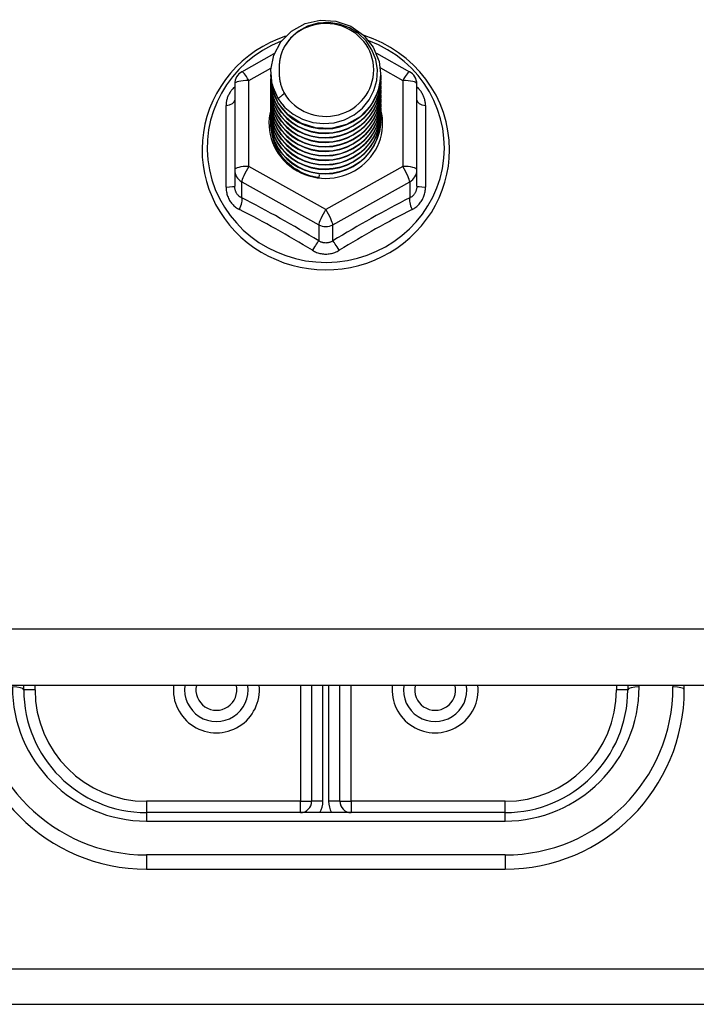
# Model space of a CAD drawing. Header units: inches. Extents: x 56.1 to 140.1, y 34.7 to 67.
# Tile 21 of 60: x 80.7 to 82.6, y 40.1 to 42.9. Entities that reach past the tile are written whole.
import ezdxf

# ---------------------------------------------------------------- set-up
doc = ezdxf.new("R2010")
doc.units = ezdxf.units.IN
doc.header["$MEASUREMENT"] = 0
doc.layers.add('Visible Edges(ANSI)', color=7, linetype='Continuous', lineweight=25)
doc.layers.add('Visible Tangent Edges(ANSI)', color=7, linetype='Continuous', lineweight=25)

msp = doc.modelspace()

# ---------------------------------------------------------------- linework, layer by layer
at = {"layer": 'Visible Edges(ANSI)'}
for p, q in [((81.329, 42.7179), (81.4191, 42.7682)), ((81.704, 42.7696), (81.7966, 42.7179)), ((81.4093, 42.7163), (81.4093, 42.7167)), ((81.4093, 42.7037), (81.4093, 42.7042)), ((81.4093, 42.6912), (81.4093, 42.6916)), ((81.7163, 42.71), (81.7163, 42.7104)), ((81.7163, 42.6975), (81.7163, 42.6979)), ((81.3089, 42.6836), (81.3089, 42.444)), ((81.4093, 42.6787), (81.4093, 42.6791)), ((81.4093, 42.6661), (81.4093, 42.6665)), ((81.7163, 42.6849), (81.7163, 42.6853)), ((81.7163, 42.6724), (81.7163, 42.6728)), ((81.7163, 42.6599), (81.7163, 42.6603)), ((81.8167, 42.444), (81.8167, 42.6836)), ((81.4093, 42.6536), (81.4093, 42.654)), ((81.4093, 42.6411), (81.4093, 42.6415)), ((81.7163, 42.6473), (81.7163, 42.6477)), ((81.7163, 42.6348), (81.7163, 42.6352)), ((81.4093, 42.6285), (81.4093, 42.6289)), ((81.4093, 42.616), (81.4093, 42.6164)), ((81.4093, 42.6034), (81.4093, 42.6038)), ((81.7163, 42.6222), (81.7163, 42.6227)), ((81.7163, 42.6097), (81.7163, 42.6101)), ((81.4093, 42.5909), (81.4093, 42.5913)), ((81.4093, 42.5784), (81.4093, 42.5788)), ((81.7163, 42.5972), (81.7163, 42.5976)), ((81.7163, 42.5846), (81.7163, 42.585)), ((81.3089, 42.444), (81.3089, 42.3992)), ((81.8167, 42.3992), (81.8167, 42.444)), ((81.5444, 42.43), (81.5431, 42.4225)), ((97.1967, 41.0071), (75.5628, 41.0071)), ((80.7203, 40.9948), (80.7203, 41.0071)), ((81.5234, 41.0071), (81.5234, 40.6838)), ((81.6022, 40.6838), (81.6022, 41.0071)), ((82.4053, 41.0071), (82.4053, 40.9948)), ((82.5628, 40.9948), (82.5628, 41.0071)), ((82.0628, 40.6523), (81.0628, 40.6523)), ((81.0628, 40.4948), (82.0628, 40.4948)), ((80.1878, 40.1179), (82.9378, 40.1179))]:
    msp.add_line(p, q, dxfattribs=at)
at = {"layer": 'Visible Edges(ANSI)', "flags": 128}
for points in [[(81.4302, 42.643), (81.4137, 42.6815), (81.4094, 42.723), (81.4175, 42.764), (81.4373, 42.801), (81.4673, 42.8312), (81.5051, 42.8519), (81.5475, 42.8615), (81.5911, 42.8591), (81.6325, 42.8449), (81.6682, 42.82), (81.6954, 42.7864), (81.7118, 42.7467), (81.7162, 42.7041), (81.7082, 42.662), (81.6884, 42.6237), (81.6584, 42.5924), (81.6207, 42.5705), (81.5783, 42.5598), (81.5346, 42.561), (81.4932, 42.574), (81.4575, 42.5977), (81.4303, 42.6302), (81.4138, 42.6688), (81.4094, 42.7102)], [(81.4488, 42.6183), (81.4715, 42.5995), (81.4977, 42.5853), (81.5263, 42.5764), (81.5561, 42.5732), (81.5861, 42.5758), (81.615, 42.5841), (81.6416, 42.5979), (81.6648, 42.6166), (81.6836, 42.6394), (81.6972, 42.6656), (81.7051, 42.6938), (81.7068, 42.723), (81.7022, 42.7519), (81.6916, 42.7793), (81.6753, 42.8039), (81.654, 42.8246), (81.6288, 42.8405), (81.6006, 42.8508), (81.5709, 42.8551), (81.541, 42.853), (81.5123, 42.8447), (81.4863, 42.8306), (81.4641, 42.8112), (81.447, 42.7876)], [(81.4509, 42.8168), (81.4288, 42.8087), (81.4074, 42.7991), (81.3868, 42.7881), (81.3669, 42.7758), (81.3479, 42.7622), (81.3299, 42.7473), (81.3131, 42.7313), (81.2973, 42.7142), (81.2829, 42.6961), (81.2697, 42.677), (81.2579, 42.6571), (81.2475, 42.6365), (81.2387, 42.6152), (81.2313, 42.5934), (81.2255, 42.5712), (81.2213, 42.5486), (81.2187, 42.5258), (81.2177, 42.5028), (81.2183, 42.4798), (81.2205, 42.457), (81.2244, 42.4343), (81.2299, 42.412), (81.2369, 42.3901), (81.2455, 42.3687), (81.2555, 42.3479), (81.267, 42.3279), (81.2799, 42.3086), (81.2941, 42.2903), (81.3095, 42.273), (81.3261, 42.2567), (81.3439, 42.2416), (81.3626, 42.2277), (81.3823, 42.215), (81.4028, 42.2038), (81.4241, 42.1939), (81.446, 42.1854), (81.4684, 42.1784), (81.4913, 42.1729), (81.5145, 42.1689), (81.538, 42.1665), (81.5615, 42.1656), (81.5851, 42.1663), (81.6085, 42.1686), (81.6317, 42.1724), (81.6547, 42.1777), (81.6772, 42.1845), (81.6991, 42.1929), (81.7205, 42.2026), (81.7411, 42.2137), (81.7609, 42.2262), (81.7797, 42.24), (81.7976, 42.255), (81.8143, 42.2711), (81.8299, 42.2883), (81.8442, 42.3066), (81.8573, 42.3257), (81.8689, 42.3457), (81.8791, 42.3664), (81.8878, 42.3877), (81.895, 42.4096), (81.9007, 42.4319), (81.9047, 42.4545), (81.9071, 42.4773), (81.908, 42.5003)], [(81.908, 42.5003), (81.9069, 42.5266), (81.9037, 42.5527), (81.8984, 42.5785), (81.891, 42.6038), (81.8816, 42.6284), (81.8703, 42.6523), (81.857, 42.6752), (81.842, 42.697), (81.8252, 42.7176), (81.8069, 42.7369), (81.787, 42.7547), (81.7658, 42.7709), (81.7433, 42.7855), (81.7198, 42.7983), (81.6952, 42.8093), (81.6699, 42.8184)], [(81.447, 42.7876), (81.4457, 42.7851), (81.4445, 42.7826), (81.4433, 42.78), (81.4422, 42.7774), (81.4412, 42.7748), (81.4402, 42.7721), (81.4392, 42.7695), (81.4384, 42.7668), (81.4376, 42.7641), (81.4368, 42.7614), (81.4361, 42.7587), (81.4355, 42.7559), (81.435, 42.7532), (81.4345, 42.7504), (81.4341, 42.7476), (81.4337, 42.7448), (81.4334, 42.7421), (81.4331, 42.7393), (81.433, 42.7365), (81.4329, 42.7337), (81.4328, 42.7309), (81.4328, 42.7281), (81.4329, 42.7253), (81.4331, 42.7224)], [(81.4093, 42.7163), (81.4093, 42.7118), (81.4095, 42.7073), (81.4099, 42.7029), (81.4104, 42.6984), (81.411, 42.694), (81.4118, 42.6896), (81.4128, 42.6852), (81.4138, 42.6808), (81.415, 42.6765), (81.4164, 42.6722), (81.4179, 42.668), (81.4195, 42.6638), (81.4212, 42.6596), (81.4231, 42.6555), (81.4251, 42.6515), (81.4273, 42.6475), (81.4295, 42.6436), (81.4319, 42.6397), (81.4344, 42.636), (81.4371, 42.6323), (81.4398, 42.6286), (81.4427, 42.6251), (81.4457, 42.6217), (81.4488, 42.6183)], [(81.4331, 42.7224), (81.4329, 42.7196), (81.4329, 42.7168), (81.4329, 42.714), (81.4329, 42.7112), (81.433, 42.7084), (81.4332, 42.7056), (81.4335, 42.7028), (81.4338, 42.7001), (81.4342, 42.6973), (81.4346, 42.6945), (81.4351, 42.6918), (81.4357, 42.689), (81.4363, 42.6863), (81.437, 42.6835), (81.4378, 42.6808), (81.4386, 42.6781), (81.4395, 42.6755), (81.4404, 42.6728), (81.4414, 42.6702), (81.4425, 42.6675), (81.4436, 42.665), (81.4448, 42.6624), (81.446, 42.6599), (81.4473, 42.6573)], [(81.4093, 42.7037), (81.4106, 42.6846), (81.4145, 42.6658), (81.4209, 42.6477), (81.4298, 42.6306), (81.441, 42.6147), (81.4542, 42.6003), (81.4693, 42.5878), (81.486, 42.5773), (81.504, 42.5689), (81.5231, 42.5629), (81.5428, 42.5594), (81.5628, 42.5584), (81.5828, 42.5599), (81.6025, 42.564), (81.6216, 42.5705), (81.6396, 42.5793), (81.6563, 42.5904), (81.6714, 42.6035), (81.6846, 42.6183), (81.6958, 42.6347), (81.7047, 42.6524), (81.7111, 42.6711), (81.715, 42.6904), (81.7163, 42.71)], [(81.4093, 42.6912), (81.4106, 42.6721), (81.4145, 42.6533), (81.4209, 42.6352), (81.4298, 42.618), (81.441, 42.6021), (81.4542, 42.5878), (81.4693, 42.5752), (81.486, 42.5647), (81.504, 42.5564), (81.5231, 42.5504), (81.5428, 42.5469), (81.5628, 42.5459), (81.5828, 42.5474), (81.6025, 42.5514), (81.6216, 42.558), (81.6396, 42.5668), (81.6563, 42.5779), (81.6714, 42.5909), (81.6846, 42.6058), (81.6958, 42.6222), (81.7047, 42.6399), (81.7111, 42.6585), (81.715, 42.6778), (81.7163, 42.6975)], [(81.7162, 42.704), (81.7157, 42.6838), (81.7124, 42.6638), (81.7064, 42.6445), (81.6978, 42.6261), (81.6868, 42.609), (81.6735, 42.5935), (81.6583, 42.5798), (81.6413, 42.5682), (81.6229, 42.5589), (81.6035, 42.5521), (81.5833, 42.5479), (81.5627, 42.5463), (81.5422, 42.5474), (81.522, 42.5511), (81.5025, 42.5574), (81.4842, 42.5662), (81.4672, 42.5772), (81.452, 42.5904), (81.4387, 42.6054), (81.4277, 42.622), (81.4192, 42.6398), (81.4132, 42.6586), (81.4099, 42.678), (81.4094, 42.6977)], [(81.7162, 42.6914), (81.7157, 42.6712), (81.7124, 42.6513), (81.7064, 42.632), (81.6978, 42.6136), (81.6868, 42.5965), (81.6735, 42.5809), (81.6583, 42.5673), (81.6413, 42.5557), (81.6229, 42.5464), (81.6035, 42.5396), (81.5833, 42.5353), (81.5627, 42.5337), (81.5422, 42.5348), (81.522, 42.5385), (81.5025, 42.5449), (81.4842, 42.5536), (81.4672, 42.5647), (81.452, 42.5778), (81.4387, 42.5928), (81.4277, 42.6094), (81.4192, 42.6273), (81.4132, 42.6461), (81.4099, 42.6655), (81.4094, 42.6851)], [(81.4093, 42.6787), (81.4106, 42.6595), (81.4145, 42.6408), (81.4209, 42.6226), (81.4298, 42.6055), (81.441, 42.5896), (81.4542, 42.5752), (81.4693, 42.5627), (81.486, 42.5522), (81.504, 42.5438), (81.5231, 42.5379), (81.5428, 42.5343), (81.5628, 42.5333), (81.5828, 42.5349), (81.6025, 42.5389), (81.6216, 42.5454), (81.6396, 42.5543), (81.6563, 42.5653), (81.6714, 42.5784), (81.6846, 42.5932), (81.6958, 42.6097), (81.7047, 42.6273), (81.7111, 42.646), (81.715, 42.6653), (81.7163, 42.6849)], [(81.4093, 42.6661), (81.4106, 42.647), (81.4145, 42.6282), (81.4209, 42.6101), (81.4298, 42.5929), (81.441, 42.577), (81.4542, 42.5627), (81.4693, 42.5502), (81.486, 42.5396), (81.504, 42.5313), (81.5231, 42.5253), (81.5428, 42.5218), (81.5628, 42.5208), (81.5828, 42.5223), (81.6025, 42.5264), (81.6216, 42.5329), (81.6396, 42.5417), (81.6563, 42.5528), (81.6714, 42.5658), (81.6846, 42.5807), (81.6958, 42.5971), (81.7047, 42.6148), (81.7111, 42.6334), (81.715, 42.6528), (81.7163, 42.6724)], [(81.4093, 42.6536), (81.4106, 42.6345), (81.4145, 42.6157), (81.4209, 42.5976), (81.4298, 42.5804), (81.441, 42.5645), (81.4542, 42.5502), (81.4693, 42.5376), (81.486, 42.5271), (81.504, 42.5188), (81.5231, 42.5128), (81.5428, 42.5093), (81.5628, 42.5082), (81.5828, 42.5098), (81.6025, 42.5138), (81.6216, 42.5203), (81.6396, 42.5292), (81.6563, 42.5402), (81.6714, 42.5533), (81.6846, 42.5682), (81.6958, 42.5846), (81.7047, 42.6023), (81.7111, 42.6209), (81.715, 42.6402), (81.7163, 42.6599)], [(81.7162, 42.6789), (81.7157, 42.6587), (81.7124, 42.6388), (81.7064, 42.6194), (81.6978, 42.601), (81.6868, 42.5839), (81.6735, 42.5684), (81.6583, 42.5547), (81.6413, 42.5431), (81.6229, 42.5339), (81.6035, 42.527), (81.5833, 42.5228), (81.5627, 42.5212), (81.5422, 42.5223), (81.522, 42.526), (81.5025, 42.5323), (81.4842, 42.5411), (81.4672, 42.5521), (81.452, 42.5653), (81.4387, 42.5803), (81.4277, 42.5969), (81.4192, 42.6147), (81.4132, 42.6335), (81.4099, 42.653), (81.4094, 42.6726)], [(81.7162, 42.6663), (81.7157, 42.6461), (81.7124, 42.6262), (81.7064, 42.6069), (81.6978, 42.5885), (81.6868, 42.5714), (81.6735, 42.5559), (81.6583, 42.5422), (81.6413, 42.5306), (81.6229, 42.5213), (81.6035, 42.5145), (81.5833, 42.5103), (81.5627, 42.5087), (81.5422, 42.5097), (81.522, 42.5135), (81.5025, 42.5198), (81.4842, 42.5285), (81.4672, 42.5396), (81.452, 42.5528), (81.4387, 42.5678), (81.4277, 42.5844), (81.4192, 42.6022), (81.4132, 42.621), (81.4099, 42.6404), (81.4094, 42.6601)], [(81.4093, 42.6411), (81.4106, 42.6219), (81.4145, 42.6031), (81.4209, 42.585), (81.4298, 42.5679), (81.441, 42.552), (81.4542, 42.5376), (81.4693, 42.5251), (81.486, 42.5146), (81.504, 42.5062), (81.5231, 42.5002), (81.5428, 42.4967), (81.5628, 42.4957), (81.5828, 42.4972), (81.6025, 42.5013), (81.6216, 42.5078), (81.6396, 42.5166), (81.6563, 42.5277), (81.6714, 42.5408), (81.6846, 42.5556), (81.6958, 42.572), (81.7047, 42.5897), (81.7111, 42.6084), (81.715, 42.6277), (81.7163, 42.6473)], [(81.4093, 42.6285), (81.4106, 42.6094), (81.4145, 42.5906), (81.4209, 42.5725), (81.4298, 42.5553), (81.441, 42.5394), (81.4542, 42.5251), (81.4693, 42.5125), (81.486, 42.502), (81.504, 42.4937), (81.5231, 42.4877), (81.5428, 42.4842), (81.5628, 42.4832), (81.5828, 42.4847), (81.6025, 42.4888), (81.6216, 42.4953), (81.6396, 42.5041), (81.6563, 42.5152), (81.6714, 42.5282), (81.6846, 42.5431), (81.6958, 42.5595), (81.7047, 42.5772), (81.7111, 42.5958), (81.715, 42.6151), (81.7163, 42.6348)], [(81.7162, 42.6538), (81.7157, 42.6336), (81.7124, 42.6137), (81.7064, 42.5943), (81.6978, 42.576), (81.6868, 42.5589), (81.6735, 42.5433), (81.6583, 42.5296), (81.6413, 42.5181), (81.6229, 42.5088), (81.6035, 42.502), (81.5833, 42.4977), (81.5627, 42.4961), (81.5422, 42.4972), (81.522, 42.5009), (81.5025, 42.5072), (81.4842, 42.516), (81.4672, 42.5271), (81.452, 42.5402), (81.4387, 42.5552), (81.4277, 42.5718), (81.4192, 42.5897), (81.4132, 42.6085), (81.4099, 42.6279), (81.4094, 42.6475)], [(81.7162, 42.6413), (81.7157, 42.6211), (81.7124, 42.6011), (81.7064, 42.5818), (81.6978, 42.5634), (81.6868, 42.5463), (81.6735, 42.5308), (81.6583, 42.5171), (81.6413, 42.5055), (81.6229, 42.4962), (81.6035, 42.4894), (81.5833, 42.4852), (81.5627, 42.4836), (81.5422, 42.4847), (81.522, 42.4884), (81.5025, 42.4947), (81.4842, 42.5035), (81.4672, 42.5145), (81.452, 42.5277), (81.4387, 42.5427), (81.4277, 42.5593), (81.4192, 42.5771), (81.4132, 42.5959), (81.4099, 42.6153), (81.4094, 42.635)], [(81.4473, 42.6573), (81.4466, 42.6567), (81.4459, 42.6561), (81.4452, 42.6555), (81.4444, 42.6549), (81.4437, 42.6543), (81.443, 42.6537), (81.4423, 42.6531), (81.4416, 42.6525), (81.4409, 42.6519), (81.4402, 42.6513), (81.4394, 42.6507), (81.4387, 42.6501), (81.438, 42.6495), (81.4373, 42.6489), (81.4366, 42.6483), (81.4359, 42.6477), (81.4352, 42.6471), (81.4344, 42.6466), (81.4337, 42.646), (81.433, 42.6454), (81.4323, 42.6448), (81.4316, 42.6442), (81.4309, 42.6436), (81.4302, 42.643)], [(81.4093, 42.616), (81.4106, 42.5969), (81.4145, 42.5781), (81.4209, 42.5599), (81.4298, 42.5428), (81.441, 42.5269), (81.4542, 42.5126), (81.4693, 42.5), (81.486, 42.4895), (81.504, 42.4812), (81.5231, 42.4752), (81.5428, 42.4716), (81.5628, 42.4706), (81.5828, 42.4722), (81.6025, 42.4762), (81.6216, 42.4827), (81.6396, 42.4916), (81.6563, 42.5026), (81.6714, 42.5157), (81.6846, 42.5306), (81.6958, 42.547), (81.7047, 42.5646), (81.7111, 42.5833), (81.715, 42.6026), (81.7163, 42.6222)], [(81.4093, 42.6034), (81.4106, 42.5843), (81.4145, 42.5655), (81.4209, 42.5474), (81.4298, 42.5302), (81.441, 42.5144), (81.4542, 42.5), (81.4693, 42.4875), (81.486, 42.4769), (81.504, 42.4686), (81.5231, 42.4626), (81.5428, 42.4591), (81.5628, 42.4581), (81.5828, 42.4596), (81.6025, 42.4637), (81.6216, 42.4702), (81.6396, 42.479), (81.6563, 42.4901), (81.6714, 42.5031), (81.6846, 42.518), (81.6958, 42.5344), (81.7047, 42.5521), (81.7111, 42.5708), (81.715, 42.5901), (81.7163, 42.6097)], [(81.7162, 42.6287), (81.7157, 42.6085), (81.7124, 42.5886), (81.7064, 42.5693), (81.6978, 42.5509), (81.6868, 42.5338), (81.6735, 42.5182), (81.6583, 42.5046), (81.6413, 42.493), (81.6229, 42.4837), (81.6035, 42.4769), (81.5833, 42.4726), (81.5627, 42.471), (81.5422, 42.4721), (81.522, 42.4759), (81.5025, 42.4822), (81.4842, 42.4909), (81.4672, 42.502), (81.452, 42.5151), (81.4387, 42.5302), (81.4277, 42.5467), (81.4192, 42.5646), (81.4132, 42.5834), (81.4099, 42.6028), (81.4094, 42.6224)], [(81.7162, 42.6162), (81.7157, 42.596), (81.7124, 42.5761), (81.7064, 42.5567), (81.6978, 42.5383), (81.6868, 42.5212), (81.6735, 42.5057), (81.6583, 42.492), (81.6413, 42.4805), (81.6229, 42.4712), (81.6035, 42.4643), (81.5833, 42.4601), (81.5627, 42.4585), (81.5422, 42.4596), (81.522, 42.4633), (81.5025, 42.4696), (81.4842, 42.4784), (81.4672, 42.4895), (81.452, 42.5026), (81.4387, 42.5176), (81.4277, 42.5342), (81.4192, 42.5521), (81.4132, 42.5709), (81.4099, 42.5903), (81.4094, 42.6099)], [(81.7162, 42.6036), (81.7157, 42.5835), (81.7124, 42.5635), (81.7064, 42.5442), (81.6978, 42.5258), (81.6868, 42.5087), (81.6735, 42.4932), (81.6583, 42.4795), (81.6413, 42.4679), (81.6229, 42.4586), (81.6035, 42.4518), (81.5833, 42.4476), (81.5627, 42.446), (81.5422, 42.447), (81.522, 42.4508), (81.5025, 42.4571), (81.4842, 42.4659), (81.4672, 42.4769), (81.452, 42.4901), (81.4387, 42.5051), (81.4277, 42.5217), (81.4192, 42.5395), (81.4132, 42.5583), (81.4099, 42.5777), (81.4094, 42.5974)], [(81.4093, 42.5909), (81.4106, 42.5718), (81.4145, 42.553), (81.4209, 42.5349), (81.4298, 42.5177), (81.441, 42.5018), (81.4542, 42.4875), (81.4693, 42.4749), (81.486, 42.4644), (81.504, 42.4561), (81.5231, 42.4501), (81.5428, 42.4466), (81.5628, 42.4456), (81.5828, 42.4471), (81.6025, 42.4511), (81.6216, 42.4576), (81.6396, 42.4665), (81.6563, 42.4775), (81.6714, 42.4906), (81.6846, 42.5055), (81.6958, 42.5219), (81.7047, 42.5396), (81.7111, 42.5582), (81.715, 42.5775), (81.7163, 42.5972)], [(81.4093, 42.5784), (81.4106, 42.5592), (81.4145, 42.5405), (81.4209, 42.5223), (81.4298, 42.5052), (81.441, 42.4893), (81.4542, 42.4749), (81.4693, 42.4624), (81.486, 42.4519), (81.504, 42.4435), (81.5231, 42.4376), (81.5428, 42.434), (81.5628, 42.433), (81.5828, 42.4345), (81.6025, 42.4386), (81.6216, 42.4451), (81.6396, 42.454), (81.6563, 42.465), (81.6714, 42.4781), (81.6846, 42.4929), (81.6958, 42.5093), (81.7047, 42.527), (81.7111, 42.5457), (81.715, 42.565), (81.7163, 42.5846)], [(81.7162, 42.5911), (81.7157, 42.5709), (81.7124, 42.551), (81.7064, 42.5316), (81.6978, 42.5133), (81.6868, 42.4962), (81.6735, 42.4806), (81.6583, 42.467), (81.6413, 42.4554), (81.6229, 42.4461), (81.6035, 42.4393), (81.5833, 42.435), (81.5627, 42.4334), (81.5422, 42.4345), (81.522, 42.4382), (81.5025, 42.4445), (81.4842, 42.4533), (81.4672, 42.4644), (81.452, 42.4775), (81.4387, 42.4925), (81.4277, 42.5091), (81.4192, 42.527), (81.4132, 42.5458), (81.4099, 42.5652), (81.4094, 42.5848)], [(81.7162, 42.5786), (81.7162, 42.5785), (81.7162, 42.5784), (81.7162, 42.5783), (81.7162, 42.5782), (81.7162, 42.5781), (81.7162, 42.578), (81.7162, 42.5779), (81.7162, 42.5778), (81.7162, 42.5777), (81.7163, 42.5776), (81.7163, 42.5775), (81.7163, 42.5774), (81.7163, 42.5773), (81.7163, 42.5772), (81.7163, 42.5771), (81.7163, 42.5771), (81.7163, 42.577), (81.7163, 42.5769), (81.7163, 42.5768), (81.7163, 42.5767), (81.7163, 42.5766), (81.7163, 42.5765), (81.7163, 42.5764), (81.7163, 42.5763)], [(81.5431, 42.4225), (81.5348, 42.4239), (81.5267, 42.4257), (81.5187, 42.4279), (81.5108, 42.4305), (81.5031, 42.4335), (81.4955, 42.4369), (81.4882, 42.4407), (81.481, 42.4449), (81.4741, 42.4494), (81.4675, 42.4543), (81.4612, 42.4595), (81.4552, 42.4651), (81.4495, 42.4709), (81.4441, 42.4771), (81.4391, 42.4835), (81.4345, 42.4902), (81.4302, 42.4971), (81.4264, 42.5042), (81.4229, 42.5115), (81.4199, 42.5189), (81.4173, 42.5266), (81.4151, 42.5343), (81.4134, 42.5422), (81.4121, 42.5501)]]:
    msp.add_lwpolyline(points, dxfattribs=at)
at = {"layer": 'Visible Edges(ANSI)'}
for centre, radius, start, end in [((81.3482, 42.6836), 0.0394, 119.1745, 180), ((81.7774, 42.6836), 0.0394, 0, 60.8255), ((81.0628, 40.9948), 0.5, 180, 270), ((81.0628, 40.9948), 0.3425, 180, 270), ((81.2577, 40.9948), 0.0886, 172.0413, 7.9587), ((81.8679, 40.9948), 0.0886, 172.0413, 7.9587), ((82.0628, 40.9948), 0.3425, 270, 0), ((82.0628, 40.9948), 0.5, 270, 0), ((81.4919, 40.6838), 0.0315, 270, 0), ((81.6337, 40.6838), 0.0315, 180, 270)]:
    msp.add_arc(centre, radius, start, end, dxfattribs=at)
for centre, major_axis, start_param, end_param in [((81.5628, 42.7228), (0.1339, 0), 3.671471, 8.899926), ((81.5628, 42.7177), (0.1535, 0), 3.669461, 3.875388), ((81.5628, 42.5738), (-0.1585, 0), 6.031816, 9.674875)]:
    msp.add_ellipse(centre, major_axis=major_axis, ratio=0.966998, start_param=start_param, end_param=end_param, dxfattribs=at)
at = {"layer": 'Visible Tangent Edges(ANSI)'}
for p, q in [((81.3482, 42.6936), (81.4097, 42.7279)), ((81.7153, 42.7283), (81.7774, 42.6936)), ((81.3482, 42.454), (81.3482, 42.6936)), ((81.7774, 42.6936), (81.7774, 42.454)), ((81.2846, 42.3962), (81.2846, 42.6234)), ((81.841, 42.6234), (81.841, 42.3962)), ((81.5628, 42.3342), (81.3482, 42.454)), ((81.7774, 42.454), (81.5628, 42.3342)), ((81.3285, 42.411), (81.5431, 42.2912)), ((81.3285, 42.3662), (81.3285, 42.411)), ((81.5825, 42.2912), (81.7971, 42.411)), ((81.7971, 42.411), (81.7971, 42.3662)), ((81.5431, 42.2912), (81.5431, 42.2464)), ((81.5825, 42.2464), (81.5825, 42.2912)), ((97.1967, 41.1639), (75.5628, 41.1639)), ((80.7518, 40.9948), (80.7203, 40.9948)), ((80.7518, 40.9948), (80.7518, 41.0071)), ((81.4919, 41.0071), (81.4919, 40.6838)), ((81.5549, 40.6838), (81.5549, 41.0071)), ((81.5707, 41.0071), (81.5707, 40.6838)), ((81.6337, 40.6838), (81.6337, 41.0071)), ((82.3738, 41.0071), (82.3738, 40.9948)), ((82.4053, 40.9948), (82.3738, 40.9948)), ((82.4368, 41.0028), (82.4368, 41.0071)), ((82.5313, 41.0071), (82.5313, 41.0028)), ((81.4919, 40.6838), (81.0628, 40.6838)), ((81.0628, 40.6838), (81.0628, 40.6523)), ((81.4919, 40.6523), (81.4919, 40.6838)), ((81.4919, 40.6838), (81.5234, 40.6838)), ((81.5549, 40.6838), (81.5234, 40.6838)), ((81.6022, 40.6838), (81.5707, 40.6838)), ((81.6022, 40.6838), (81.6337, 40.6838)), ((82.0628, 40.6838), (81.6337, 40.6838)), ((81.6337, 40.6838), (81.6337, 40.6523)), ((82.0628, 40.6523), (82.0628, 40.6838)), ((81.0628, 40.6523), (81.0628, 40.6288)), ((81.0628, 40.6288), (82.0628, 40.6288)), ((82.0628, 40.6288), (82.0628, 40.6523)), ((82.0628, 40.5343), (81.0628, 40.5343)), ((81.0628, 40.5343), (81.0628, 40.4948)), ((82.0628, 40.5343), (82.0628, 40.4948)), ((80.1878, 40.2169), (82.9378, 40.2169))]:
    msp.add_line(p, q, dxfattribs=at)
at = {"layer": 'Visible Tangent Edges(ANSI)', "flags": 128}
for points in [[(81.3089, 42.6761), (81.307, 42.6743), (81.3052, 42.6725), (81.3034, 42.6706), (81.3017, 42.6686), (81.3001, 42.6666), (81.2986, 42.6646), (81.2971, 42.6625), (81.2957, 42.6604), (81.2944, 42.6582), (81.2932, 42.656), (81.292, 42.6538), (81.2909, 42.6516), (81.2899, 42.6493), (81.289, 42.647), (81.2882, 42.6447), (81.2874, 42.6423), (81.2868, 42.64), (81.2862, 42.6376), (81.2857, 42.6353), (81.2853, 42.6329), (81.285, 42.6305), (81.2848, 42.6281), (81.2847, 42.6258), (81.2846, 42.6234)], [(81.841, 42.6234), (81.8409, 42.6258), (81.8408, 42.6281), (81.8406, 42.6305), (81.8403, 42.6329), (81.8399, 42.6353), (81.8394, 42.6376), (81.8388, 42.64), (81.8382, 42.6423), (81.8374, 42.6447), (81.8366, 42.647), (81.8357, 42.6493), (81.8347, 42.6516), (81.8336, 42.6538), (81.8324, 42.656), (81.8312, 42.6582), (81.8299, 42.6604), (81.8285, 42.6625), (81.827, 42.6646), (81.8255, 42.6666), (81.8239, 42.6686), (81.8222, 42.6706), (81.8204, 42.6725), (81.8186, 42.6743), (81.8167, 42.6761)], [(81.2846, 42.3962), (81.2847, 42.393), (81.2849, 42.3897), (81.2853, 42.3865), (81.2858, 42.3833), (81.2864, 42.3801), (81.2872, 42.3769), (81.2881, 42.3738), (81.2891, 42.3707), (81.2903, 42.3678), (81.2916, 42.3648), (81.2931, 42.362), (81.2947, 42.3592), (81.2964, 42.3565), (81.2982, 42.3539), (81.3001, 42.3514), (81.3022, 42.3489), (81.3043, 42.3466), (81.3066, 42.3444), (81.3089, 42.3423), (81.3114, 42.3404), (81.3139, 42.3385), (81.3165, 42.3368), (81.3192, 42.3352), (81.322, 42.3337)], [(81.3285, 42.3662), (81.3271, 42.3669), (81.3257, 42.3677), (81.3243, 42.3685), (81.323, 42.3694), (81.3217, 42.3704), (81.3204, 42.3715), (81.3192, 42.3726), (81.3181, 42.3738), (81.317, 42.375), (81.316, 42.3764), (81.315, 42.3777), (81.3141, 42.3791), (81.3133, 42.3806), (81.3126, 42.3821), (81.3119, 42.3837), (81.3112, 42.3853), (81.3107, 42.3869), (81.3102, 42.3886), (81.3098, 42.3903), (81.3095, 42.3921), (81.3092, 42.3938), (81.309, 42.3956), (81.3089, 42.3974), (81.3089, 42.3992)], [(81.8167, 42.3992), (81.8167, 42.3974), (81.8166, 42.3956), (81.8164, 42.3938), (81.8161, 42.3921), (81.8158, 42.3903), (81.8154, 42.3886), (81.8149, 42.3869), (81.8144, 42.3853), (81.8137, 42.3837), (81.813, 42.3821), (81.8123, 42.3806), (81.8114, 42.3791), (81.8106, 42.3777), (81.8096, 42.3764), (81.8086, 42.375), (81.8075, 42.3738), (81.8064, 42.3726), (81.8052, 42.3715), (81.8039, 42.3704), (81.8026, 42.3694), (81.8013, 42.3685), (81.7999, 42.3677), (81.7985, 42.3669), (81.7971, 42.3662)], [(81.8036, 42.3337), (81.8064, 42.3352), (81.8091, 42.3368), (81.8117, 42.3385), (81.8142, 42.3404), (81.8167, 42.3423), (81.819, 42.3444), (81.8213, 42.3466), (81.8234, 42.3489), (81.8255, 42.3514), (81.8274, 42.3539), (81.8292, 42.3565), (81.8309, 42.3592), (81.8325, 42.362), (81.834, 42.3648), (81.8353, 42.3678), (81.8365, 42.3707), (81.8375, 42.3738), (81.8384, 42.3769), (81.8392, 42.3801), (81.8398, 42.3833), (81.8403, 42.3865), (81.8407, 42.3897), (81.8409, 42.393), (81.841, 42.3962)], [(81.5255, 42.2201), (81.5283, 42.2184), (81.5312, 42.2169), (81.5342, 42.2155), (81.5372, 42.2143), (81.5403, 42.2132), (81.5434, 42.2122), (81.5466, 42.2114), (81.5498, 42.2107), (81.553, 42.2102), (81.5563, 42.2098), (81.5596, 42.2096), (81.5628, 42.2095), (81.5661, 42.2096), (81.5694, 42.2098), (81.5726, 42.2102), (81.5759, 42.2107), (81.5791, 42.2114), (81.5822, 42.2122), (81.5853, 42.2132), (81.5884, 42.2143), (81.5915, 42.2156), (81.5944, 42.2169), (81.5973, 42.2184), (81.6001, 42.2201)], [(81.5825, 42.2464), (81.581, 42.2455), (81.5795, 42.2446), (81.5779, 42.2438), (81.5763, 42.2431), (81.5747, 42.2425), (81.573, 42.2419), (81.5714, 42.2414), (81.5697, 42.241), (81.568, 42.2407), (81.5663, 42.2405), (81.5645, 42.2404), (81.5628, 42.2403), (81.5611, 42.2404), (81.5594, 42.2405), (81.5576, 42.2407), (81.5559, 42.241), (81.5543, 42.2414), (81.5526, 42.2419), (81.5509, 42.2424), (81.5493, 42.2431), (81.5477, 42.2438), (81.5461, 42.2446), (81.5446, 42.2455), (81.5431, 42.2464)]]:
    msp.add_lwpolyline(points, dxfattribs=at)
at = {"layer": 'Visible Tangent Edges(ANSI)'}
for centre, radius, start, end in [((81.0628, 41.0028), 0.4685, 180, 270), ((81.0628, 41.0028), 0.374, 180, 270), ((81.0628, 40.9948), 0.311, 180, 270), ((81.2577, 40.9948), 0.1201, 174.1375, 5.8625), ((81.2577, 40.9948), 0.0571, 167.5933, 12.4067), ((81.8679, 40.9948), 0.1201, 174.1375, 5.8625), ((81.8679, 40.9948), 0.0571, 167.5933, 12.4067), ((82.0628, 41.0028), 0.4685, 270, 0), ((82.0628, 41.0028), 0.374, 270, 0), ((82.0628, 40.9948), 0.311, 270, 0), ((81.4919, 40.6838), 0.063, 330, 0), ((81.6337, 40.6838), 0.063, 180, 210)]:
    msp.add_arc(centre, radius, start, end, dxfattribs=at)
for centre, major_axis, ratio, start_param, end_param in [((81.5628, 42.5063), (0.3308, 0), 0.966998, 1.955468, 7.482801), ((81.3482, 42.6836), (-0.0192, 0.0344), 0.127392, 4.936728, 6.283185), ((81.7774, 42.6836), (0.0192, 0.0344), 0.127392, 0, 1.346458), ((81.3482, 42.6836), (-0.0394, 0), 0.254784, 4.712389, 6.283185), ((81.7774, 42.6836), (0.0394, 0), 0.254784, 0, 1.570796), ((81.2695, 42.6387), (0.0394, 0), 0.420933, 5.107073, 6.283185), ((81.8561, 42.6387), (-0.0394, 0), 0.420933, 0, 1.176113), ((81.3482, 42.444), (-0.0394, 0), 0.254784, 4.712389, 6.283185), ((81.3482, 42.444), (-0.0394, 0), 0.966998, 0, 1.047198), ((81.3482, 42.444), (-0.0192, -0.0344), 0.127392, 4.48805, 6.058847), ((81.7774, 42.444), (0.0394, 0), 0.254784, 0, 1.570796), ((81.7774, 42.444), (0.0192, -0.0344), 0.127392, 0.224339, 1.795135), ((81.7774, 42.444), (0.0394, 0), 0.966998, 5.235988, 6.283185), ((81.2695, 42.3992), (0.0394, 0), 0.080687, 5.107073, 6.283185), ((81.8561, 42.3992), (-0.0394, 0), 0.080687, 0, 1.176113), ((81.3089, 42.3332), (0.0178, 0.0351), 0.295528, 4.874003, 6.050115), ((81.4358, 42.1297), (-0.6046, 0.361), 0.220649, 4.666525, 5.020223), ((81.6898, 42.1297), (-0.6046, -0.361), 0.220649, 4.404555, 4.758253), ((81.8167, 42.3332), (-0.0178, 0.0351), 0.295528, 0.23307, 1.409183), ((81.4237, 42.1094), (0.5734, -0.3423), 0.220649, 1.524932, 1.878631), ((81.5628, 42.3242), (-0.0192, -0.0344), 0.127392, 4.48805, 6.058847), ((81.5628, 42.3242), (0.0192, -0.0344), 0.127392, 0.224339, 1.795135), ((81.7019, 42.1094), (0.5734, 0.3423), 0.220649, 1.262962, 1.61666), ((81.5628, 42.3242), (0.0394, 0), 0.966998, 4.18879, 5.235988), ((81.5234, 42.2134), (0.0205, 0.0336), 0.044718, 0.222707, 1.398819), ((81.6022, 42.2134), (-0.0205, 0.0336), 0.044718, 4.884366, 6.060479), ((80.6888, 40.9948), (0.0315, 0), 0.254784, 0, 1.570796), ((82.4368, 40.9948), (-0.0315, 0), 0.254784, 4.712389, 6.283185), ((82.5313, 40.9948), (0.0315, 0), 0.254784, 0, 1.570796)]:
    msp.add_ellipse(centre, major_axis=major_axis, ratio=ratio, start_param=start_param, end_param=end_param, dxfattribs=at)

doc.saveas('drawing.dxf')
